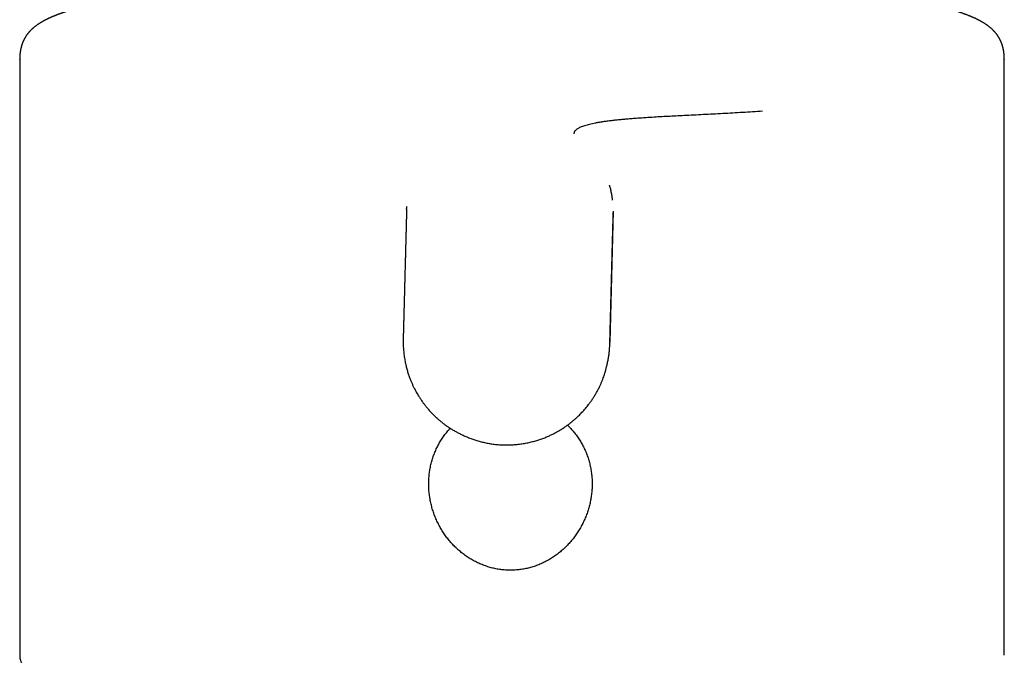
# Model space of a CAD drawing. Header units: millimetres. Extents: x 8 to 759, y 12 to 846.
# Tile 16 of 20: x 367 to 417, y 615 to 648. Entities that reach past the tile are written whole.
import ezdxf

# ---------------------------------------------------------------- set-up
doc = ezdxf.new("R2010")
doc.units = ezdxf.units.MM

msp = doc.modelspace()

# ---------------------------------------------------------------- linework, layer by layer
at = {"color": 7, "linetype": 'Continuous', "lineweight": 30}
for p, q in [((366.547, 645.732), (366.545, 615.461)), ((366.555, 645.732), (366.554, 645.735)), ((416.544, 645.733), (416.543, 645.73)), ((416.545, 615.459), (416.547, 645.73)), ((386.195, 638.114), (386.196, 638.157)), ((396.692, 638.021), (396.516, 631.367)), ((386.018, 631.469), (386.018, 631.363)), ((386.019, 631.363), (386.02, 631.36)), ((386.02, 631.46), (386.02, 631.468)), ((396.512, 631.28), (396.512, 631.268))]:
    msp.add_line(p, q, dxfattribs=at)
for points, knots in [([(416.545, 645.733), (416.545, 645.754), (416.545, 645.794), (416.543, 645.849), (416.541, 645.896), (416.539, 645.935), (416.536, 645.966), (416.533, 645.999), (416.53, 646.033), (416.526, 646.07), (416.521, 646.106), (416.515, 646.145), (416.509, 646.186), (416.502, 646.222), (416.496, 646.253), (416.489, 646.284), (416.482, 646.316), (416.474, 646.347), (416.466, 646.378), (416.457, 646.409), (416.447, 646.443), (416.437, 646.476), (416.427, 646.505), (416.419, 646.526), (416.413, 646.543), (416.407, 646.56), (416.399, 646.58), (416.39, 646.604), (416.379, 646.629), (416.369, 646.653), (416.36, 646.672), (416.352, 646.689), (416.344, 646.705), (416.336, 646.723), (416.326, 646.743), (416.314, 646.765), (416.301, 646.789), (416.287, 646.813), (416.274, 646.837), (416.262, 646.856), (416.252, 646.873), (416.243, 646.887), (416.234, 646.901), (416.223, 646.917), (416.209, 646.938), (416.191, 646.964), (416.169, 646.994), (416.145, 647.025), (416.121, 647.055), (416.099, 647.082), (416.079, 647.105), (416.062, 647.124), (416.046, 647.142), (416.031, 647.158), (416.006, 647.184), (415.971, 647.22), (415.922, 647.266), (415.871, 647.312), (415.823, 647.352), (415.78, 647.387), (415.743, 647.416), (415.71, 647.44), (415.684, 647.459), (415.665, 647.472), (415.647, 647.485), (415.63, 647.497), (415.615, 647.506), (415.603, 647.515), (415.592, 647.522), (415.579, 647.53), (415.565, 647.54), (415.546, 647.552), (415.524, 647.566), (415.501, 647.58), (415.48, 647.593), (415.46, 647.605), (415.441, 647.616), (415.421, 647.628), (415.4, 647.64), (415.379, 647.652), (415.356, 647.665), (415.332, 647.678), (415.309, 647.691), (415.287, 647.702), (415.268, 647.712), (415.248, 647.722), (415.227, 647.734), (415.205, 647.745), (415.182, 647.756), (415.162, 647.766), (415.144, 647.775), (415.125, 647.784), (415.105, 647.794), (415.083, 647.804), (415.061, 647.815), (415.039, 647.825), (415.019, 647.834), (415.001, 647.842), (414.985, 647.849), (414.968, 647.857), (414.949, 647.865), (414.927, 647.875), (414.902, 647.886), (414.877, 647.896), (414.854, 647.906), (414.833, 647.915), (414.815, 647.923), (414.787, 647.934), (414.747, 647.95), (414.696, 647.97), (414.648, 647.989), (414.603, 648.006), (414.557, 648.024), (414.507, 648.042), (414.454, 648.061), (414.401, 648.08), (414.346, 648.099), (414.289, 648.118), (414.228, 648.139), (414.174, 648.156), (414.13, 648.171), (414.097, 648.181), (414.068, 648.19), (414.042, 648.198), (414.02, 648.205), (413.993, 648.213), (413.96, 648.224), (413.919, 648.236), (413.873, 648.25), (413.825, 648.264), (413.772, 648.279), (413.716, 648.296), (413.656, 648.312), (413.597, 648.329), (413.538, 648.345), (413.476, 648.362), (413.409, 648.379), (413.339, 648.398), (413.276, 648.414), (413.223, 648.427), (413.182, 648.438), (413.145, 648.447), (413.11, 648.455), (413.074, 648.464), (413.035, 648.474), (412.992, 648.484), (412.926, 648.5), (412.837, 648.521), (412.725, 648.546), (412.632, 648.567), (412.561, 648.583), (412.515, 648.593), (412.474, 648.602), (412.438, 648.61), (412.407, 648.617), (412.378, 648.623), (412.347, 648.629), (412.311, 648.637), (412.259, 648.648), (412.192, 648.662), (412.11, 648.678), (412.029, 648.695), (411.941, 648.712), (411.846, 648.731), (411.763, 648.747), (411.699, 648.759), (411.658, 648.767), (411.623, 648.773), (411.593, 648.779), (411.569, 648.783), (411.551, 648.787), (411.536, 648.79), (411.52, 648.792), (411.501, 648.796), (411.48, 648.8), (411.449, 648.805), (411.408, 648.813), (411.354, 648.823), (411.294, 648.833), (411.227, 648.845), (411.156, 648.858), (411.08, 648.871), (410.985, 648.887), (410.867, 648.907), (410.759, 648.925), (410.682, 648.938), (410.64, 648.944), (410.603, 648.95), (410.571, 648.955), (410.544, 648.96), (410.522, 648.963), (410.504, 648.966), (410.488, 648.969), (410.472, 648.971), (410.452, 648.974), (410.423, 648.979), (410.385, 648.985), (410.335, 648.993), (410.187, 649.016), (410.002, 649.043), (409.781, 649.076), (409.621, 649.099), (409.463, 649.121), (409.31, 649.142), (409.185, 649.159), (409.085, 649.172), (409.012, 649.182), (408.945, 649.191), (408.89, 649.198), (408.847, 649.203), (408.812, 649.208), (408.775, 649.212), (408.731, 649.218), (408.679, 649.225), (408.62, 649.232), (408.551, 649.241), (408.478, 649.25), (408.401, 649.259), (408.326, 649.268), (408.252, 649.277), (408.162, 649.288), (408.055, 649.301), (407.934, 649.315), (407.817, 649.328), (407.703, 649.341), (407.594, 649.353), (407.488, 649.365), (407.385, 649.376), (407.292, 649.386), (407.209, 649.395), (407.137, 649.403), (407.065, 649.411), (406.993, 649.418), (406.922, 649.425), (406.854, 649.432), (406.793, 649.439), (406.743, 649.444), (406.703, 649.448), (406.672, 649.451), (406.642, 649.454), (406.61, 649.457), (406.569, 649.461), (406.516, 649.466), (406.451, 649.473), (406.377, 649.48), (406.293, 649.488), (406.202, 649.497), (405.982, 649.518), (405.65, 649.548), (405.201, 649.587), (404.811, 649.62), (404.467, 649.647), (404.174, 649.67), (403.882, 649.692), (403.596, 649.712), (403.314, 649.732), (403.039, 649.751), (402.761, 649.769), (402.481, 649.787), (402.199, 649.805), (401.922, 649.821), (401.643, 649.837), (401.337, 649.855), (400.998, 649.873), (400.626, 649.892), (400.24, 649.911), (399.839, 649.93), (399.423, 649.948), (399.001, 649.966), (398.573, 649.983), (398.14, 649.998), (397.694, 650.014), (397.24, 650.028), (396.739, 650.043), (396.194, 650.057), (395.605, 650.07), (395.013, 650.082), (394.42, 650.092), (393.83, 650.1), (393.242, 650.106), (392.657, 650.111), (392.072, 650.113), (391.484, 650.114), (390.893, 650.113), (390.299, 650.11), (389.707, 650.105), (389.118, 650.099), (388.536, 650.09), (387.961, 650.08), (387.395, 650.069), (386.833, 650.056), (386.273, 650.041), (385.715, 650.024), (385.159, 650.006), (384.609, 649.987), (384.066, 649.966), (383.532, 649.943), (383.008, 649.92), (382.493, 649.895), (381.984, 649.868), (381.458, 649.839), (380.915, 649.807), (380.356, 649.772), (379.806, 649.736), (379.264, 649.697), (378.853, 649.666), (378.567, 649.644), (378.402, 649.631), (378.238, 649.618), (378.076, 649.604), (377.915, 649.591), (377.76, 649.577), (377.609, 649.564), (377.462, 649.551), (377.32, 649.538), (377.188, 649.526), (377.066, 649.515), (376.948, 649.504), (376.834, 649.493), (376.727, 649.483), (376.651, 649.475), (376.601, 649.47), (376.574, 649.468), (376.548, 649.465), (376.523, 649.463), (376.5, 649.46), (376.477, 649.458), (376.449, 649.455), (376.413, 649.452), (376.367, 649.447), (376.309, 649.441), (376.246, 649.435), (376.18, 649.428), (376.111, 649.421), (376.037, 649.413), (375.927, 649.402), (375.784, 649.386), (375.614, 649.368), (375.453, 649.35), (375.301, 649.333), (375.157, 649.316), (375.021, 649.3), (374.891, 649.285), (374.768, 649.27), (374.652, 649.256), (374.548, 649.243), (374.455, 649.232), (374.376, 649.222), (374.307, 649.213), (374.249, 649.205), (374.2, 649.199), (374.165, 649.195), (374.142, 649.192), (374.127, 649.19), (374.111, 649.188), (374.089, 649.185), (374.058, 649.181), (374.017, 649.175), (373.934, 649.164), (373.815, 649.148), (373.67, 649.128), (373.533, 649.109), (373.401, 649.091), (373.266, 649.071), (373.156, 649.055), (373.073, 649.043), (373.018, 649.035), (372.963, 649.026), (372.908, 649.018), (372.857, 649.01), (372.808, 649.003), (372.764, 648.996), (372.725, 648.99), (372.694, 648.985), (372.671, 648.981), (372.649, 648.978), (372.625, 648.974), (372.594, 648.969), (372.555, 648.963), (372.509, 648.955), (372.447, 648.945), (372.372, 648.933), (372.289, 648.92), (372.205, 648.906), (372.123, 648.892), (372.041, 648.878), (371.967, 648.865), (371.901, 648.854), (371.842, 648.843), (371.789, 648.834), (371.744, 648.826), (371.706, 648.819), (371.674, 648.813), (371.645, 648.808), (371.618, 648.803), (371.593, 648.798), (371.569, 648.794), (371.543, 648.789), (371.513, 648.783), (371.478, 648.777), (371.438, 648.769), (371.395, 648.761), (371.353, 648.753), (371.311, 648.745), (371.269, 648.737), (371.213, 648.726), (371.141, 648.712), (371.051, 648.694), (370.975, 648.679), (370.913, 648.666), (370.869, 648.657), (370.827, 648.649), (370.792, 648.641), (370.763, 648.635), (370.741, 648.63), (370.724, 648.627), (370.71, 648.624), (370.696, 648.621), (370.679, 648.617), (370.653, 648.612), (370.616, 648.604), (370.567, 648.593), (370.511, 648.581), (370.449, 648.567), (370.383, 648.552), (370.313, 648.536), (370.24, 648.52), (370.179, 648.505), (370.131, 648.494), (370.099, 648.486), (370.071, 648.479), (370.047, 648.473), (370.015, 648.466), (369.973, 648.455), (369.92, 648.442), (369.864, 648.428), (369.814, 648.416), (369.77, 648.404), (369.734, 648.395), (369.696, 648.385), (369.659, 648.375), (369.625, 648.366), (369.596, 648.358), (369.571, 648.352), (369.551, 648.346), (369.531, 648.341), (369.509, 648.335), (369.482, 648.327), (369.451, 648.319), (369.417, 648.309), (369.381, 648.299), (369.333, 648.285), (369.271, 648.267), (369.197, 648.246), (369.136, 648.227), (369.09, 648.213), (369.059, 648.204), (369.032, 648.195), (369.009, 648.188), (368.987, 648.181), (368.964, 648.174), (368.939, 648.165), (368.91, 648.156), (368.878, 648.145), (368.844, 648.134), (368.804, 648.121), (368.762, 648.107), (368.716, 648.091), (368.675, 648.076), (368.637, 648.063), (368.601, 648.05), (368.566, 648.037), (368.533, 648.025), (368.501, 648.013), (368.468, 648.001), (368.437, 647.988), (368.405, 647.976), (368.377, 647.965), (368.35, 647.955), (368.327, 647.945), (368.306, 647.936), (368.283, 647.927), (368.259, 647.917), (368.231, 647.906), (368.204, 647.894), (368.18, 647.884), (368.16, 647.875), (368.141, 647.867), (368.123, 647.859), (368.103, 647.85), (368.08, 647.839), (368.056, 647.828), (368.031, 647.817), (368.008, 647.806), (367.987, 647.796), (367.967, 647.786), (367.945, 647.776), (367.923, 647.765), (367.901, 647.754), (367.883, 647.745), (367.867, 647.737), (367.853, 647.729), (367.842, 647.724), (367.831, 647.718), (367.818, 647.711), (367.802, 647.703), (367.782, 647.692), (367.761, 647.681), (367.739, 647.668), (367.716, 647.656), (367.694, 647.643), (367.672, 647.631), (367.648, 647.616), (367.623, 647.601), (367.598, 647.586), (367.575, 647.572), (367.553, 647.558), (367.531, 647.544), (367.508, 647.529), (367.483, 647.512), (367.457, 647.495), (367.432, 647.478), (367.405, 647.459), (367.374, 647.436), (367.336, 647.407), (367.298, 647.377), (367.259, 647.346), (367.226, 647.318), (367.199, 647.294), (367.177, 647.274), (367.154, 647.253), (367.131, 647.231), (367.107, 647.207), (367.083, 647.183), (367.061, 647.16), (367.041, 647.138), (367.023, 647.118), (367.008, 647.1), (366.993, 647.083), (366.979, 647.066), (366.964, 647.048), (366.951, 647.032), (366.938, 647.014), (366.923, 646.994), (366.904, 646.969), (366.885, 646.942), (366.865, 646.913), (366.848, 646.886), (366.833, 646.862), (366.821, 646.842), (366.811, 646.824), (366.8, 646.806), (366.788, 646.784), (366.775, 646.76), (366.762, 646.735), (366.749, 646.709), (366.738, 646.685), (366.728, 646.664), (366.72, 646.645), (366.712, 646.628), (366.705, 646.609), (366.696, 646.588), (366.686, 646.564), (366.677, 646.54), (366.67, 646.519), (366.664, 646.501), (366.659, 646.485), (366.653, 646.468), (366.646, 646.447), (366.639, 646.424), (366.633, 646.401), (366.627, 646.38), (366.622, 646.361), (366.617, 646.342), (366.611, 646.32), (366.605, 646.292), (366.598, 646.261), (366.592, 646.231), (366.587, 646.204), (366.583, 646.178), (366.578, 646.15), (366.574, 646.119), (366.568, 646.079), (366.562, 646.032), (366.557, 645.979), (366.554, 645.935), (366.552, 645.898), (366.55, 645.866), (366.549, 645.828), (366.548, 645.784), (366.548, 645.752), (366.548, 645.735)], [0, 0, 0, 0, 0.001157, 0.00217, 0.003038, 0.003763, 0.004344, 0.004785, 0.005643, 0.006365, 0.007024, 0.007878, 0.008846, 0.009623, 0.010249, 0.010975, 0.011756, 0.012506, 0.013229, 0.014014, 0.014912, 0.015854, 0.016643, 0.017194, 0.01762, 0.018062, 0.018651, 0.019389, 0.020204, 0.020902, 0.021519, 0.02201, 0.022538, 0.023126, 0.023772, 0.024505, 0.025353, 0.026292, 0.027144, 0.027876, 0.028479, 0.029015, 0.029557, 0.030106, 0.030981, 0.032073, 0.033404, 0.034812, 0.036195, 0.037507, 0.038578, 0.039488, 0.040341, 0.041182, 0.04201, 0.044414, 0.04696, 0.049652, 0.052503, 0.054258, 0.056113, 0.05811, 0.059062, 0.059976, 0.060853, 0.061685, 0.062412, 0.062944, 0.063427, 0.064008, 0.064699, 0.065499, 0.066663, 0.067736, 0.068693, 0.069586, 0.070436, 0.071333, 0.072269, 0.073179, 0.07426, 0.075299, 0.076311, 0.077319, 0.078048, 0.078873, 0.079794, 0.080797, 0.081726, 0.082583, 0.083312, 0.084055, 0.084876, 0.085775, 0.08675, 0.087638, 0.088439, 0.089151, 0.089776, 0.090376, 0.091148, 0.09203, 0.09302, 0.094031, 0.094932, 0.095724, 0.096407, 0.097084, 0.098922, 0.10096, 0.102709, 0.10425, 0.105917, 0.107699, 0.109562, 0.111511, 0.113332, 0.11526, 0.1173, 0.119477, 0.12065, 0.121719, 0.122667, 0.123492, 0.124195, 0.124865, 0.126034, 0.12736, 0.128843, 0.130365, 0.131851, 0.133742, 0.13556, 0.13727, 0.139002, 0.140823, 0.142774, 0.144798, 0.146874, 0.148144, 0.149292, 0.150318, 0.151238, 0.152218, 0.153302, 0.15449, 0.155783, 0.158679, 0.161641, 0.164666, 0.165963, 0.167146, 0.168195, 0.169112, 0.169895, 0.170562, 0.171322, 0.172213, 0.173236, 0.17524, 0.177232, 0.179206, 0.1812, 0.183561, 0.186062, 0.187082, 0.188058, 0.18889, 0.189578, 0.190132, 0.190536, 0.190839, 0.191197, 0.191622, 0.192114, 0.192672, 0.193717, 0.194938, 0.19633, 0.197835, 0.199424, 0.2011, 0.202861, 0.20574, 0.208822, 0.209813, 0.210707, 0.211491, 0.212165, 0.212729, 0.213207, 0.213561, 0.213852, 0.214204, 0.214621, 0.215103, 0.215992, 0.21704, 0.218248, 0.225174, 0.228358, 0.231565, 0.2347, 0.237674, 0.240486, 0.241964, 0.243375, 0.244659, 0.245811, 0.246468, 0.24708, 0.247771, 0.248589, 0.249534, 0.250661, 0.251929, 0.253331, 0.254747, 0.256126, 0.257468, 0.258773, 0.26107, 0.263243, 0.265293, 0.267351, 0.269268, 0.271095, 0.2729, 0.274683, 0.275942, 0.27719, 0.278426, 0.279651, 0.280864, 0.282063, 0.283137, 0.283958, 0.284622, 0.28513, 0.285574, 0.28611, 0.286738, 0.287674, 0.288761, 0.289999, 0.291388, 0.292928, 0.294553, 0.302254, 0.309187, 0.316173, 0.320739, 0.325313, 0.32979, 0.33415, 0.338394, 0.342522, 0.346533, 0.350812, 0.354949, 0.358948, 0.362956, 0.367081, 0.372208, 0.377504, 0.38297, 0.388606, 0.394411, 0.400385, 0.406174, 0.412113, 0.418202, 0.424405, 0.430609, 0.438497, 0.446377, 0.454248, 0.462111, 0.469967, 0.477675, 0.485376, 0.49307, 0.500759, 0.508579, 0.516388, 0.524188, 0.531971, 0.539722, 0.547301, 0.554849, 0.562365, 0.569849, 0.577438, 0.584993, 0.592516, 0.600007, 0.607465, 0.614758, 0.62202, 0.629262, 0.636495, 0.644733, 0.652959, 0.661173, 0.669377, 0.67757, 0.680143, 0.682715, 0.685286, 0.687856, 0.690424, 0.692914, 0.695278, 0.697733, 0.700037, 0.702188, 0.704188, 0.706035, 0.70803, 0.709811, 0.711377, 0.711856, 0.71231, 0.712743, 0.713154, 0.713545, 0.713916, 0.714335, 0.714933, 0.715721, 0.716699, 0.717868, 0.71892, 0.72009, 0.721376, 0.722705, 0.725787, 0.728755, 0.731608, 0.734278, 0.736838, 0.73929, 0.741634, 0.743869, 0.745996, 0.748002, 0.749663, 0.751138, 0.752427, 0.753531, 0.754448, 0.755179, 0.755504, 0.755772, 0.756016, 0.756421, 0.757014, 0.757796, 0.758767, 0.761741, 0.76466, 0.76722, 0.769781, 0.772476, 0.775311, 0.776406, 0.77752, 0.778654, 0.779806, 0.780883, 0.781842, 0.782819, 0.78363, 0.784275, 0.784755, 0.785107, 0.785613, 0.786274, 0.78709, 0.78806, 0.789184, 0.791068, 0.792853, 0.794537, 0.796482, 0.79827, 0.799902, 0.801377, 0.802695, 0.80387, 0.80495, 0.805735, 0.806462, 0.807133, 0.807748, 0.808306, 0.808811, 0.809417, 0.810097, 0.810915, 0.811871, 0.812874, 0.813871, 0.81486, 0.815842, 0.816817, 0.818862, 0.82103, 0.823342, 0.824439, 0.825565, 0.826622, 0.827514, 0.82824, 0.828802, 0.829179, 0.829483, 0.829848, 0.830277, 0.830771, 0.831812, 0.833059, 0.834511, 0.836137, 0.837915, 0.839713, 0.841644, 0.843709, 0.844685, 0.845551, 0.846305, 0.846947, 0.847558, 0.848961, 0.850421, 0.85197, 0.853646, 0.854659, 0.855714, 0.85681, 0.857921, 0.858918, 0.859771, 0.860499, 0.861101, 0.861589, 0.862245, 0.863058, 0.864026, 0.865065, 0.866133, 0.86723, 0.86951, 0.871838, 0.874175, 0.87527, 0.876267, 0.877147, 0.87791, 0.878557, 0.879284, 0.880126, 0.881081, 0.882151, 0.883322, 0.88447, 0.88616, 0.887711, 0.889211, 0.890418, 0.891679, 0.892951, 0.894156, 0.895292, 0.896432, 0.897689, 0.898758, 0.899864, 0.900863, 0.901741, 0.902503, 0.903312, 0.904259, 0.905344, 0.90648, 0.907384, 0.908179, 0.908864, 0.909556, 0.910356, 0.911266, 0.912283, 0.913266, 0.914254, 0.9151, 0.915865, 0.916776, 0.917851, 0.918645, 0.919446, 0.920143, 0.920735, 0.921221, 0.921611, 0.922155, 0.922851, 0.923699, 0.924676, 0.925606, 0.926698, 0.927647, 0.928533, 0.929663, 0.930893, 0.93203, 0.933052, 0.934064, 0.935097, 0.936163, 0.93736, 0.938659, 0.939856, 0.940908, 0.942614, 0.944476, 0.946441, 0.948406, 0.950372, 0.951478, 0.95262, 0.95381, 0.955048, 0.956327, 0.957646, 0.958911, 0.960002, 0.960942, 0.961821, 0.962646, 0.963432, 0.964227, 0.965039, 0.965708, 0.96656, 0.967631, 0.968887, 0.970075, 0.971142, 0.972063, 0.972793, 0.973394, 0.974041, 0.974801, 0.975672, 0.976576, 0.977407, 0.97819, 0.978872, 0.97945, 0.979953, 0.980469, 0.981105, 0.981858, 0.982577, 0.983173, 0.983645, 0.984028, 0.984486, 0.985026, 0.985648, 0.986241, 0.986805, 0.98724, 0.98764, 0.988173, 0.988841, 0.989607, 0.99029, 0.990919, 0.991435, 0.991995, 0.99264, 0.993362, 0.994494, 0.995491, 0.996519, 0.997031, 0.997606, 0.998292, 0.99909, 1, 1, 1, 1]), ([(404.267, 643.098), (404.098, 643.086), (403.762, 643.063), (403.257, 643.031), (402.754, 643.001), (402.252, 642.974), (401.753, 642.948), (401.259, 642.922), (400.769, 642.898), (400.306, 642.875), (399.869, 642.853), (399.459, 642.831), (399.057, 642.809), (398.692, 642.787), (398.364, 642.767), (398.07, 642.747), (397.785, 642.726), (397.512, 642.704), (397.252, 642.682), (397.005, 642.659), (396.769, 642.634), (396.544, 642.608), (396.33, 642.581), (396.133, 642.552), (395.95, 642.523), (395.783, 642.494), (395.628, 642.463), (395.485, 642.43), (395.352, 642.396), (395.229, 642.36), (395.118, 642.321), (395.021, 642.282), (394.937, 642.241), (394.865, 642.199), (394.807, 642.157), (394.761, 642.114), (394.726, 642.072), (394.702, 642.029), (394.687, 641.985), (394.684, 641.955), (394.683, 641.94)], [0, 0, 0, 0, 0.035001, 0.070002, 0.105004, 0.140005, 0.175006, 0.210007, 0.245007, 0.280009, 0.310809, 0.341608, 0.372409, 0.403208, 0.427409, 0.451611, 0.47581, 0.500008, 0.523341, 0.546675, 0.570008, 0.59334, 0.616673, 0.640005, 0.662005, 0.684005, 0.706006, 0.728006, 0.750003, 0.773333, 0.796666, 0.82, 0.843335, 0.866667, 0.89, 0.912, 0.934, 0.955999, 0.978, 1, 1, 1, 1]), ([(396.654, 638.58), (396.654, 638.582), (396.652, 638.608), (396.645, 638.659), (396.634, 638.743), (396.62, 638.836), (396.601, 638.939), (396.581, 639.038), (396.558, 639.133), (396.535, 639.225), (396.515, 639.295), (396.504, 639.331), (396.501, 639.341)], [0, 0, 0, 0, 0.0091817, 0.1182538, 0.2215094, 0.3662013, 0.4998915, 0.6242007, 0.7411025, 0.8529524, 0.9624497, 1, 1, 1, 1]), ([(386.193, 638.114), (386.193, 638.113), (386.193, 638.099), (386.192, 638.071), (386.191, 638.031), (386.19, 637.994), (386.189, 637.957), (386.188, 637.923), (386.187, 637.89), (386.187, 637.859), (386.186, 637.828), (386.185, 637.799), (386.184, 637.772), (386.184, 637.747), (386.183, 637.724), (386.183, 637.702), (386.182, 637.682), (386.182, 637.664), (386.181, 637.648), (386.181, 637.633), (386.18, 637.621), (386.18, 637.612), (386.18, 637.604), (386.18, 637.598), (386.18, 637.592), (386.18, 637.586), (386.179, 637.58), (386.179, 637.571), (386.179, 637.558), (386.178, 637.541), (386.178, 637.523), (386.177, 637.503), (386.177, 637.483), (386.176, 637.464), (386.176, 637.444), (386.175, 637.423), (386.175, 637.402), (386.174, 637.379), (386.173, 637.346), (386.172, 637.304), (386.171, 637.254), (386.17, 637.208), (386.169, 637.165), (386.168, 637.124), (386.166, 637.084), (386.165, 637.046), (386.165, 637.01), (386.164, 636.976), (386.163, 636.943), (386.162, 636.912), (386.161, 636.88), (386.16, 636.848), (386.159, 636.815), (386.159, 636.781), (386.158, 636.745), (386.157, 636.708), (386.156, 636.671), (386.155, 636.632), (386.154, 636.589), (386.152, 636.542), (386.151, 636.49), (386.15, 636.437), (386.148, 636.382), (386.147, 636.325), (386.145, 636.268), (386.144, 636.209), (386.142, 636.15), (386.14, 636.089), (386.139, 636.027), (386.137, 635.963), (386.135, 635.899), (386.134, 635.834), (386.131, 635.724), (386.127, 635.569), (386.121, 635.356), (386.115, 635.131), (386.109, 634.895), (386.104, 634.71), (386.101, 634.576), (386.098, 634.491), (386.096, 634.407), (386.094, 634.323), (386.092, 634.242), (386.09, 634.162), (386.088, 634.083), (386.086, 634.006), (386.083, 633.929), (386.081, 633.853), (386.08, 633.778), (386.078, 633.706), (386.076, 633.635), (386.074, 633.573), (386.073, 633.517), (386.071, 633.468), (386.07, 633.42), (386.069, 633.373), (386.068, 633.327), (386.066, 633.283), (386.065, 633.239), (386.064, 633.192), (386.063, 633.14), (386.061, 633.083), (386.06, 633.025), (386.058, 632.966), (386.056, 632.904), (386.055, 632.84), (386.053, 632.773), (386.051, 632.704), (386.049, 632.634), (386.047, 632.563), (386.046, 632.498), (386.044, 632.441), (386.043, 632.393), (386.042, 632.345), (386.04, 632.302), (386.039, 632.264), (386.039, 632.231), (386.038, 632.199), (386.037, 632.165), (386.036, 632.13), (386.035, 632.095), (386.034, 632.061), (386.033, 632.036), (386.033, 632.019), (386.033, 632.008), (386.032, 631.998), (386.032, 631.987), (386.032, 631.974), (386.031, 631.96), (386.031, 631.945), (386.031, 631.929), (386.03, 631.911), (386.03, 631.891), (386.029, 631.87), (386.028, 631.847), (386.028, 631.823), (386.027, 631.798), (386.026, 631.771), (386.026, 631.743), (386.025, 631.713), (386.024, 631.682), (386.023, 631.649), (386.022, 631.615), (386.021, 631.579), (386.02, 631.541), (386.019, 631.502), (386.019, 631.475), (386.018, 631.461), (386.018, 631.46)], [0, 0, 0, 0, 0.000278, 0.00634, 0.012152, 0.017713, 0.023025, 0.028087, 0.032899, 0.037461, 0.041972, 0.046208, 0.050171, 0.053859, 0.057272, 0.060411, 0.063416, 0.066118, 0.068516, 0.070611, 0.072403, 0.073891, 0.074848, 0.075661, 0.076504, 0.077393, 0.078328, 0.07931, 0.08157, 0.084042, 0.086727, 0.089624, 0.092735, 0.095489, 0.098391, 0.101441, 0.104639, 0.107984, 0.111394, 0.119227, 0.126769, 0.133373, 0.139737, 0.14586, 0.151744, 0.157386, 0.162695, 0.167771, 0.172616, 0.177229, 0.181785, 0.186518, 0.191449, 0.19658, 0.201911, 0.20734, 0.212961, 0.218775, 0.224782, 0.232183, 0.239856, 0.247803, 0.256022, 0.264513, 0.273277, 0.281897, 0.290765, 0.299882, 0.309247, 0.318849, 0.328506, 0.338152, 0.347787, 0.377996, 0.408094, 0.443783, 0.479316, 0.514692, 0.52749, 0.540267, 0.553023, 0.56565, 0.578011, 0.590107, 0.601937, 0.613501, 0.625332, 0.636871, 0.648118, 0.659074, 0.669739, 0.680112, 0.687701, 0.695125, 0.702386, 0.709483, 0.716416, 0.723185, 0.72979, 0.736335, 0.744738, 0.753338, 0.762136, 0.771133, 0.780328, 0.790296, 0.800487, 0.810901, 0.821537, 0.832397, 0.843479, 0.850915, 0.85842, 0.865699, 0.872671, 0.877935, 0.88301, 0.887897, 0.892594, 0.8983, 0.903699, 0.908793, 0.913581, 0.915194, 0.916768, 0.918308, 0.919978, 0.921871, 0.923949, 0.926244, 0.928755, 0.931482, 0.934481, 0.937705, 0.941153, 0.944825, 0.948722, 0.952767, 0.957029, 0.961508, 0.966202, 0.971216, 0.976455, 0.981919, 0.987608, 0.993523, 0.999663, 1, 1, 1, 1]), ([(386.2, 638.264), (386.2, 638.259), (386.197, 638.235), (386.195, 638.199), (386.194, 638.172), (386.193, 638.157)], [0, 0, 0, 0, 0.116282, 0.548909, 1, 1, 1, 1]), ([(396.514, 631.28), (396.515, 631.29), (396.515, 631.313), (396.516, 631.349), (396.517, 631.388), (396.518, 631.426), (396.519, 631.462), (396.52, 631.497), (396.521, 631.532), (396.522, 631.566), (396.523, 631.598), (396.524, 631.628), (396.524, 631.654), (396.525, 631.678), (396.525, 631.698), (396.526, 631.717), (396.526, 631.735), (396.527, 631.752), (396.527, 631.777), (396.528, 631.809), (396.529, 631.855), (396.531, 631.906), (396.532, 631.964), (396.534, 632.024), (396.536, 632.085), (396.537, 632.148), (396.539, 632.21), (396.54, 632.269), (396.542, 632.325), (396.543, 632.38), (396.545, 632.435), (396.546, 632.488), (396.547, 632.54), (396.549, 632.598), (396.551, 632.66), (396.552, 632.727), (396.554, 632.792), (396.556, 632.849), (396.557, 632.9), (396.558, 632.943), (396.559, 632.986), (396.56, 633.027), (396.561, 633.068), (396.562, 633.11), (396.564, 633.153), (396.565, 633.198), (396.566, 633.244), (396.567, 633.292), (396.569, 633.341), (396.57, 633.393), (396.571, 633.446), (396.573, 633.5), (396.574, 633.556), (396.576, 633.613), (396.577, 633.672), (396.579, 633.732), (396.58, 633.794), (396.582, 633.858), (396.584, 633.923), (396.586, 633.989), (396.587, 634.055), (396.589, 634.12), (396.591, 634.185), (396.592, 634.251), (396.594, 634.317), (396.596, 634.382), (396.598, 634.472), (396.601, 634.587), (396.605, 634.725), (396.609, 634.861), (396.612, 634.996), (396.616, 635.127), (396.619, 635.256), (396.622, 635.382), (396.626, 635.506), (396.629, 635.629), (396.632, 635.751), (396.635, 635.871), (396.638, 635.99), (396.641, 636.107), (396.645, 636.222), (396.648, 636.335), (396.65, 636.43), (396.652, 636.508), (396.654, 636.569), (396.655, 636.629), (396.657, 636.688), (396.658, 636.747), (396.66, 636.805), (396.662, 636.863), (396.663, 636.921), (396.665, 636.98), (396.666, 637.037), (396.668, 637.092), (396.669, 637.145), (396.67, 637.195), (396.672, 637.243), (396.673, 637.278), (396.673, 637.302), (396.674, 637.315), (396.674, 637.327), (396.674, 637.342), (396.675, 637.357), (396.675, 637.374), (396.676, 637.392), (396.676, 637.411), (396.677, 637.432), (396.677, 637.455), (396.678, 637.479), (396.679, 637.505), (396.679, 637.532), (396.68, 637.56), (396.681, 637.59), (396.682, 637.621), (396.683, 637.653), (396.684, 637.687), (396.684, 637.722), (396.685, 637.759), (396.687, 637.798), (396.688, 637.838), (396.689, 637.88), (396.69, 637.91), (396.69, 637.926), (396.69, 637.928)], [0, 0, 0, 0, 0.004349, 0.010403, 0.016218, 0.021794, 0.02713, 0.032227, 0.037557, 0.042597, 0.047348, 0.051809, 0.05598, 0.059235, 0.062289, 0.065141, 0.067792, 0.070265, 0.072727, 0.078628, 0.084664, 0.093046, 0.101676, 0.110553, 0.119678, 0.129052, 0.138673, 0.147105, 0.155475, 0.163695, 0.171764, 0.179683, 0.187451, 0.195069, 0.205298, 0.215243, 0.224903, 0.234279, 0.240905, 0.247381, 0.253707, 0.259884, 0.265978, 0.272154, 0.278549, 0.285162, 0.291993, 0.29919, 0.306613, 0.314265, 0.322143, 0.33025, 0.338584, 0.347145, 0.355934, 0.36495, 0.374194, 0.383665, 0.393363, 0.40329, 0.413443, 0.422951, 0.432649, 0.44252, 0.452378, 0.462175, 0.471913, 0.492903, 0.513608, 0.534028, 0.554162, 0.574011, 0.593228, 0.61217, 0.630837, 0.649229, 0.667712, 0.685919, 0.703855, 0.721521, 0.738917, 0.756043, 0.772898, 0.78222, 0.791457, 0.800609, 0.809676, 0.818643, 0.827419, 0.835992, 0.845187, 0.854136, 0.862838, 0.871294, 0.879513, 0.88702, 0.894374, 0.901576, 0.903452, 0.905318, 0.907262, 0.90943, 0.911822, 0.914391, 0.917177, 0.920179, 0.923399, 0.9269, 0.930627, 0.934578, 0.938754, 0.943155, 0.947697, 0.952455, 0.957431, 0.962623, 0.968146, 0.973894, 0.979868, 0.986068, 0.992494, 0.999146, 1, 1, 1, 1]), ([(396.69, 637.894), (396.69, 637.894), (396.69, 637.899), (396.69, 637.911), (396.69, 637.927), (396.69, 637.94), (396.69, 637.945)], [0, 0, 0, 0, 0.005397, 0.437576, 0.81927, 1, 1, 1, 1]), ([(386.019, 631.36), (386.021, 631.283), (386.024, 631.12), (386.044, 630.876), (386.075, 630.629), (386.115, 630.392), (386.163, 630.168), (386.217, 629.958), (386.275, 629.762), (386.337, 629.58), (386.401, 629.413), (386.467, 629.261), (386.531, 629.122), (386.594, 628.997), (386.654, 628.883), (386.712, 628.78), (386.767, 628.687), (386.818, 628.603), (386.864, 628.531), (386.918, 628.449), (386.983, 628.354), (387.069, 628.236), (387.168, 628.108), (387.282, 627.97), (387.39, 627.847), (387.491, 627.741), (387.58, 627.65), (387.675, 627.56), (387.775, 627.47), (387.881, 627.378), (387.993, 627.287), (388.113, 627.195), (388.241, 627.103), (388.379, 627.01), (388.528, 626.917), (388.685, 626.825), (388.85, 626.737), (389.022, 626.652), (389.205, 626.57), (389.399, 626.492), (389.603, 626.419), (389.818, 626.351), (390.043, 626.291), (390.278, 626.239), (390.524, 626.197), (390.779, 626.166), (391.027, 626.147), (391.19, 626.146), (391.265, 626.145)], [0, 0, 0, 0, 0.028129, 0.059367, 0.089719, 0.118952, 0.146885, 0.173381, 0.198345, 0.221712, 0.243448, 0.263595, 0.282231, 0.299353, 0.314959, 0.329047, 0.342761, 0.354647, 0.364758, 0.374523, 0.390475, 0.407168, 0.428002, 0.449872, 0.472769, 0.48787, 0.503382, 0.519328, 0.535714, 0.552584, 0.570519, 0.588578, 0.607756, 0.628053, 0.649472, 0.672014, 0.694395, 0.717781, 0.742169, 0.767556, 0.793938, 0.821309, 0.849663, 0.878993, 0.909295, 0.940564, 0.972801, 1, 1, 1, 1]), ([(391.265, 626.145), (391.339, 626.146), (391.498, 626.148), (391.741, 626.166), (391.991, 626.195), (392.233, 626.234), (392.468, 626.283), (392.694, 626.339), (392.909, 626.403), (393.113, 626.474), (393.306, 626.551), (393.487, 626.631), (393.658, 626.714), (393.818, 626.8), (393.967, 626.886), (394.12, 626.981), (394.273, 627.084), (394.425, 627.194), (394.562, 627.301), (394.688, 627.406), (394.807, 627.511), (394.946, 627.641), (395.103, 627.801), (395.275, 627.994), (395.42, 628.174), (395.54, 628.337), (395.638, 628.479), (395.733, 628.626), (395.823, 628.778), (395.908, 628.933), (395.985, 629.084), (396.053, 629.228), (396.11, 629.361), (396.16, 629.488), (396.204, 629.607), (396.237, 629.707), (396.262, 629.788), (396.28, 629.851), (396.297, 629.911), (396.312, 629.968), (396.327, 630.027), (396.344, 630.094), (396.363, 630.17), (396.383, 630.256), (396.404, 630.349), (396.424, 630.448), (396.443, 630.55), (396.46, 630.655), (396.475, 630.758), (396.486, 630.854), (396.494, 630.943), (396.501, 631.022), (396.505, 631.091), (396.509, 631.148), (396.511, 631.194), (396.513, 631.236), (396.514, 631.26), (396.515, 631.272)], [0, 0, 0, 0, 0.027242, 0.058517, 0.089321, 0.119487, 0.148874, 0.17737, 0.204886, 0.231357, 0.25674, 0.281056, 0.304322, 0.326545, 0.347731, 0.367884, 0.392667, 0.415699, 0.436987, 0.456606, 0.475915, 0.495441, 0.526592, 0.558388, 0.590823, 0.61179, 0.633006, 0.654465, 0.676164, 0.698096, 0.719649, 0.738771, 0.756719, 0.773529, 0.789237, 0.80382, 0.812507, 0.820729, 0.828484, 0.835772, 0.843088, 0.851424, 0.861, 0.871853, 0.883999, 0.896165, 0.909324, 0.922462, 0.935276, 0.947792, 0.958018, 0.968029, 0.977147, 0.983357, 0.989146, 0.994646, 1, 1, 1, 1]), ([(394.36, 627.149), (394.416, 627.093), (394.53, 626.982), (394.687, 626.802), (394.835, 626.611), (394.972, 626.411), (395.096, 626.203), (395.208, 625.987), (395.307, 625.767), (395.392, 625.541), (395.464, 625.31), (395.522, 625.073), (395.567, 624.833), (395.598, 624.591), (395.615, 624.349), (395.619, 624.106), (395.608, 623.862), (395.584, 623.618), (395.547, 623.375), (395.496, 623.134), (395.433, 622.897), (395.358, 622.665), (395.269, 622.436), (395.168, 622.212), (395.055, 621.992), (394.93, 621.779), (394.793, 621.573), (394.647, 621.376), (394.49, 621.188), (394.323, 621.009), (394.145, 620.838), (393.956, 620.677), (393.759, 620.527), (393.555, 620.39), (393.344, 620.267), (393.127, 620.156), (392.901, 620.058), (392.669, 619.973), (392.432, 619.903), (392.193, 619.849), (391.951, 619.811), (391.707, 619.788), (391.462, 619.78), (391.216, 619.788), (390.972, 619.812), (390.73, 619.851), (390.491, 619.906), (390.255, 619.976), (390.023, 620.062), (389.798, 620.16), (389.58, 620.272), (389.37, 620.396), (389.166, 620.533), (388.969, 620.684), (388.781, 620.845), (388.604, 621.016), (388.437, 621.196), (388.28, 621.384), (388.134, 621.582), (387.999, 621.788), (387.874, 622.002), (387.761, 622.222), (387.66, 622.446), (387.573, 622.675), (387.497, 622.907), (387.435, 623.144), (387.385, 623.385), (387.348, 623.629), (387.324, 623.873), (387.314, 624.117), (387.318, 624.36), (387.336, 624.602), (387.367, 624.844), (387.412, 625.084), (387.471, 625.32), (387.543, 625.551), (387.628, 625.777), (387.727, 625.997), (387.84, 626.212), (387.964, 626.42), (388.101, 626.62), (388.25, 626.809), (388.354, 626.933), (388.412, 626.99), (388.412, 626.991)], [0, 0, 0, 0, 0.012017, 0.024305, 0.036597, 0.048934, 0.061362, 0.073732, 0.086038, 0.09832, 0.110623, 0.122988, 0.135458, 0.147803, 0.160098, 0.172381, 0.184692, 0.197072, 0.209557, 0.22195, 0.234276, 0.246572, 0.258876, 0.271225, 0.283655, 0.296144, 0.308527, 0.320841, 0.333124, 0.345414, 0.357751, 0.370307, 0.382723, 0.395042, 0.407307, 0.419562, 0.43185, 0.444353, 0.45673, 0.469028, 0.481297, 0.493587, 0.505947, 0.51831, 0.530602, 0.542871, 0.555169, 0.567544, 0.580045, 0.592336, 0.604592, 0.616858, 0.629176, 0.64159, 0.654143, 0.666482, 0.678775, 0.691059, 0.703372, 0.715753, 0.728238, 0.740672, 0.753023, 0.765328, 0.777624, 0.789948, 0.802336, 0.814826, 0.827207, 0.83952, 0.851802, 0.864095, 0.876438, 0.888911, 0.901279, 0.913582, 0.925864, 0.938168, 0.950535, 0.962966, 0.975305, 0.987597, 0.999885, 1, 1, 1, 1]), ([(366.546, 615.461), (366.546, 615.456), (366.545, 615.432), (366.548, 615.388), (366.554, 615.331), (366.565, 615.274), (366.579, 615.217), (366.598, 615.161), (366.62, 615.105), (366.646, 615.049), (366.676, 614.994), (366.711, 614.939), (366.75, 614.884), (366.794, 614.829), (366.843, 614.774), (366.896, 614.72), (366.952, 614.669), (367.011, 614.62), (367.074, 614.571), (367.141, 614.524), (367.211, 614.477), (367.285, 614.432), (367.361, 614.388), (367.44, 614.344), (367.522, 614.302), (367.607, 614.261), (367.694, 614.221), (367.784, 614.181), (367.876, 614.143), (367.971, 614.104), (368.069, 614.067), (368.17, 614.03), (368.273, 613.993), (368.379, 613.957), (368.488, 613.921), (368.599, 613.886), (368.714, 613.851), (368.831, 613.817), (368.951, 613.782), (369.073, 613.749), (369.199, 613.715), (369.327, 613.682), (369.459, 613.649), (369.593, 613.616), (369.729, 613.584), (369.869, 613.552), (370.017, 613.518), (370.168, 613.486), (370.327, 613.452), (370.489, 613.419), (370.66, 613.385), (370.835, 613.351), (371.013, 613.318), (371.194, 613.285), (371.378, 613.252), (371.565, 613.22), (371.755, 613.188), (371.949, 613.156), (372.145, 613.125), (372.344, 613.094), (372.547, 613.063), (372.752, 613.033), (372.96, 613.004), (373.171, 612.974), (373.385, 612.945), (373.602, 612.916), (373.821, 612.888), (374.043, 612.86), (374.268, 612.833), (374.496, 612.806), (374.727, 612.779), (374.96, 612.752), (375.195, 612.726), (375.433, 612.701), (375.674, 612.675), (375.918, 612.651), (376.163, 612.626), (376.412, 612.602), (376.662, 612.578), (376.915, 612.555), (377.171, 612.532), (377.429, 612.51), (377.689, 612.488), (377.951, 612.466), (378.215, 612.445), (378.482, 612.424), (378.751, 612.404), (379.022, 612.384), (379.295, 612.364), (379.57, 612.345), (379.847, 612.327), (380.126, 612.309), (380.407, 612.291), (380.69, 612.273), (380.975, 612.257), (381.261, 612.24), (381.55, 612.224), (381.84, 612.209), (382.132, 612.193), (382.426, 612.179), (382.722, 612.165), (383.019, 612.151), (383.318, 612.138), (383.619, 612.125), (383.921, 612.112), (384.225, 612.1), (384.521, 612.089), (384.817, 612.079), (385.105, 612.069), (385.393, 612.06), (385.671, 612.051), (385.95, 612.043), (386.23, 612.035), (386.511, 612.028), (386.792, 612.021), (387.074, 612.014), (387.356, 612.008), (387.639, 612.002), (387.922, 611.997), (388.205, 611.992), (388.488, 611.987), (388.772, 611.983), (389.055, 611.979), (389.338, 611.976), (389.62, 611.973), (389.9, 611.97), (390.178, 611.968), (390.45, 611.967), (390.71, 611.965), (390.936, 611.965), (391.135, 611.964), (391.331, 611.964), (391.469, 611.964), (391.545, 611.964)], [0, 0, 0, 0, 0.001493, 0.006771, 0.012098, 0.017497, 0.022994, 0.028618, 0.034401, 0.040377, 0.046585, 0.053066, 0.059866, 0.067031, 0.074605, 0.082623, 0.090154, 0.097938, 0.105918, 0.114025, 0.1222, 0.130392, 0.13856, 0.14669, 0.154773, 0.162808, 0.170795, 0.178735, 0.186633, 0.194491, 0.202313, 0.210102, 0.217862, 0.225594, 0.233302, 0.240988, 0.248654, 0.256301, 0.263933, 0.271549, 0.279152, 0.286742, 0.294321, 0.301889, 0.309448, 0.316998, 0.324541, 0.332926, 0.340453, 0.348805, 0.357163, 0.365505, 0.373833, 0.382148, 0.390449, 0.398739, 0.407018, 0.415287, 0.423546, 0.431796, 0.440038, 0.448271, 0.456498, 0.464717, 0.47293, 0.481136, 0.489337, 0.497533, 0.505724, 0.51391, 0.522091, 0.530269, 0.538443, 0.546614, 0.554782, 0.562947, 0.571109, 0.579269, 0.587427, 0.595584, 0.603739, 0.611893, 0.620046, 0.628198, 0.63635, 0.644502, 0.652654, 0.660807, 0.668961, 0.677115, 0.685272, 0.69343, 0.70159, 0.709753, 0.717919, 0.726089, 0.734262, 0.74244, 0.750623, 0.758812, 0.767007, 0.775209, 0.783419, 0.791638, 0.799867, 0.808107, 0.816359, 0.823778, 0.832036, 0.839452, 0.846868, 0.854281, 0.861694, 0.869104, 0.876511, 0.883916, 0.891317, 0.898715, 0.906107, 0.913494, 0.920873, 0.928242, 0.935598, 0.942936, 0.950247, 0.957518, 0.964722, 0.971803, 0.978612, 0.984875, 0.989304, 0.994096, 1, 1, 1, 1])]:
    msp.add_open_spline(points, degree=3, knots=knots, dxfattribs=at)

doc.saveas('drawing.dxf')
